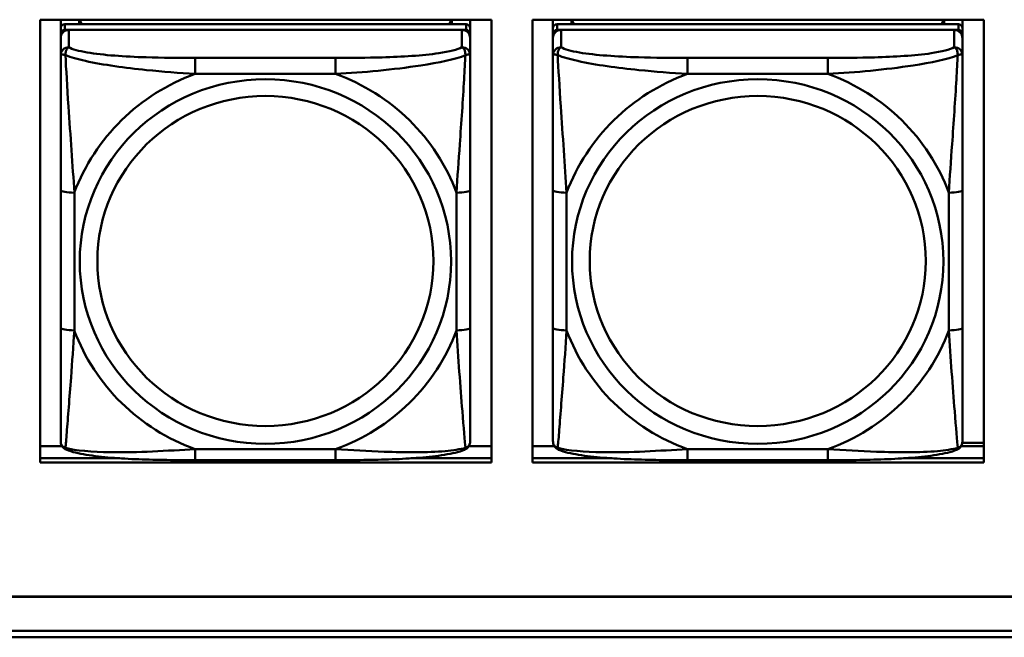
# Model space of a CAD drawing. Header units: inches. Extents: x 0.8 to 72.9, y -7.8 to 49.3.
# Tile 148 of 256: x 50.2 to 51.7, y 10.9 to 11.8. Entities that reach past the tile are written whole.
import ezdxf

# ---------------------------------------------------------------- set-up
doc = ezdxf.new("R2010")
doc.units = ezdxf.units.IN
doc.header["$MEASUREMENT"] = 0
doc.layers.add('Visible Edges(ROSSANSI)', color=7, linetype='Continuous', lineweight=50)
doc.layers.add('Visible Tangent Edges(ROSSANSI)', color=7, linetype='Continuous', lineweight=50)

msp = doc.modelspace()

# ---------------------------------------------------------------- linework, layer by layer
at = {"layer": 'Visible Edges(ROSSANSI)'}
for p, q in [((50.2619, 11.1807), (50.2619, 11.8194)), ((50.2619, 11.8194), (50.9125, 11.8194)), ((50.2913, 11.2668), (50.2913, 11.8194)), ((50.2913, 11.8194), (50.2913, 11.8166)), ((50.2913, 11.8138), (50.2913, 11.8166)), ((50.3179, 11.8129), (50.3179, 11.8194)), ((50.3216, 11.8129), (50.3184, 11.8194)), ((50.8548, 11.8194), (50.8515, 11.8129)), ((50.8553, 11.8194), (50.8553, 11.8129)), ((50.8818, 11.8194), (50.8818, 11.8072)), ((50.9125, 11.8194), (50.9125, 11.1807)), ((50.9719, 11.1807), (50.9719, 11.8194)), ((50.9719, 11.8194), (51.6225, 11.8194)), ((51.0013, 11.2667), (51.0013, 11.8194)), ((51.0013, 11.8194), (51.0013, 11.8166)), ((51.0013, 11.8137), (51.0013, 11.8166)), ((51.0279, 11.8129), (51.0279, 11.8194)), ((51.0316, 11.8129), (51.0284, 11.8194)), ((51.5648, 11.8194), (51.5615, 11.8129)), ((51.5653, 11.8194), (51.5653, 11.8129)), ((51.5918, 11.8194), (51.5918, 11.8072)), ((51.6225, 11.8194), (51.6225, 11.1807)), ((50.2913, 11.777), (50.2913, 11.8138)), ((50.8759, 11.8129), (50.2972, 11.8129)), ((50.2972, 11.8047), (50.8759, 11.8047)), ((50.87, 11.8047), (50.3031, 11.8047)), ((50.8818, 11.7989), (50.8818, 11.8071)), ((51.0013, 11.777), (51.0013, 11.8137)), ((51.5859, 11.8129), (51.0072, 11.8129)), ((51.0072, 11.8047), (51.5859, 11.8046)), ((51.58, 11.8046), (51.0131, 11.8047)), ((51.5918, 11.7988), (51.5918, 11.8071)), ((50.2913, 11.2307), (50.2913, 11.7989)), ((50.2913, 11.7931), (50.2913, 11.2365)), ((50.8818, 11.7989), (50.8818, 11.7931)), ((50.8818, 11.7681), (50.8818, 11.7931)), ((51.0013, 11.2307), (51.0013, 11.7989)), ((51.0013, 11.7931), (51.0013, 11.2365)), ((51.5918, 11.7988), (51.5918, 11.793)), ((51.5918, 11.7681), (51.5918, 11.793)), ((50.2913, 11.777), (50.2913, 11.7033)), ((51.0013, 11.777), (51.0013, 11.7033)), ((50.2913, 11.7563), (50.2913, 11.4842)), ((51.0013, 11.7563), (51.0013, 11.4841)), ((50.2913, 11.7021), (50.2913, 11.7033)), ((51.0013, 11.7021), (51.0013, 11.7033)), ((50.8818, 11.3751), (50.8818, 11.5737)), ((51.5918, 11.3751), (51.5918, 11.5737)), ((50.2913, 11.5026), (50.2913, 11.5026)), ((50.2913, 11.4842), (50.2913, 11.5026)), ((50.2913, 11.4659), (50.2913, 11.5026)), ((51.0013, 11.5026), (51.0013, 11.5026)), ((51.0013, 11.4841), (51.0013, 11.5026)), ((51.0013, 11.4659), (51.0013, 11.5026)), ((50.2913, 11.43), (50.2913, 11.4842)), ((51.0013, 11.43), (51.0013, 11.4841)), ((50.2913, 11.4659), (50.2913, 11.4687)), ((50.2913, 11.4659), (50.2913, 11.3528)), ((51.0013, 11.4659), (51.0013, 11.4687)), ((51.0013, 11.4659), (51.0013, 11.3527)), ((50.2913, 11.4289), (50.2913, 11.43)), ((51.0013, 11.4289), (51.0013, 11.43)), ((50.2913, 11.2762), (50.2913, 11.3528)), ((51.0013, 11.2762), (51.0013, 11.3527)), ((50.2913, 11.2762), (50.2913, 11.2668)), ((51.0013, 11.2762), (51.0013, 11.2667)), ((50.2913, 11.2668), (50.2913, 11.2668)), ((51.0013, 11.2667), (51.0013, 11.2667)), ((50.2913, 11.2365), (50.2913, 11.2389)), ((50.2913, 11.2116), (50.2913, 11.2365)), ((51.0013, 11.2365), (51.0013, 11.2389)), ((51.0013, 11.2115), (51.0013, 11.2365)), ((50.2619, 11.2045), (50.2932, 11.2045)), ((50.8799, 11.2045), (50.9125, 11.2045)), ((50.9719, 11.2045), (51.0032, 11.2045)), ((51.5899, 11.2045), (51.6225, 11.2045)), ((51.5917, 11.2093), (51.6225, 11.2093)), ((50.2619, 11.1868), (50.3768, 11.1868)), ((50.3768, 11.1868), (50.2619, 11.1868)), ((50.9125, 11.1807), (50.2619, 11.1807)), ((50.6877, 11.1841), (50.4854, 11.1841)), ((50.7965, 11.1868), (50.9125, 11.1868)), ((50.9125, 11.1868), (50.7965, 11.1868)), ((50.9719, 11.1868), (51.0865, 11.1868)), ((51.0865, 11.1868), (50.9719, 11.1868)), ((51.6225, 11.1807), (50.9719, 11.1807)), ((51.3977, 11.1841), (51.1954, 11.1841)), ((51.5067, 11.1868), (51.6225, 11.1868)), ((51.6225, 11.1868), (51.5067, 11.1868)), ((35.8146, 10.9874), (53.1898, 10.9874)), ((53.1898, 10.987), (35.8146, 10.987)), ((35.8647, 10.9379), (53.2398, 10.9379)), ((53.2398, 10.9287), (35.8647, 10.9287))]:
    msp.add_line(p, q, dxfattribs=at)
for centre, major_axis, start_param, end_param in [((50.2972, 11.8071), (-0.00591, 0), 4.712366, 6.283162), ((50.3031, 11.7931), (-0.0118, 0), 4.712366, 6.283162), ((50.2972, 11.7989), (-0.00591, 0), 4.712366, 6.283162), ((50.87, 11.7931), (0.0118, 0), 6.283162, 7.853958), ((50.8759, 11.8071), (0.00591, 0), 6.283162, 7.853958), ((50.8759, 11.7989), (0.00591, 0), 6.283162, 7.853958), ((51.0072, 11.8071), (-0.00591, 0), 4.712366, 6.283162), ((51.0131, 11.7931), (-0.0118, 0), 4.712366, 6.283162), ((51.0072, 11.7989), (-0.00591, 0), 4.712366, 6.283162), ((51.58, 11.793), (0.0118, 0), 6.283162, 7.853958), ((51.5859, 11.8071), (0.00591, 0), 6.283162, 7.853958), ((51.5859, 11.7988), (0.00591, 0), 6.283162, 7.853958)]:
    msp.add_ellipse(centre, major_axis=major_axis, ratio=0.981793, start_param=start_param, end_param=end_param, dxfattribs=at)
for points, knots in [([(50.8818, 11.7681), (50.8818, 11.7641), (50.8818, 11.759), (50.8818, 11.746), (50.8818, 11.7379), (50.8818, 11.7184), (50.8818, 11.7066), (50.8818, 11.6805), (50.8818, 11.6663), (50.8818, 11.638), (50.8818, 11.6238), (50.8818, 11.5976), (50.8818, 11.5856), (50.8818, 11.5737)], [-0.7963813, -0.7963813, -0.7963813, -0.7963813, -0.7327374, -0.7327374, -0.6587673, -0.6587673, -0.5649326, -0.5649326, -0.4570471, -0.4570471, -0.3491616, -0.3491616, -0.2569537, -0.2569537, -0.2569537, -0.2569537]), ([(51.5918, 11.7681), (51.5918, 11.7641), (51.5918, 11.759), (51.5918, 11.746), (51.5918, 11.7379), (51.5918, 11.7184), (51.5918, 11.7066), (51.5918, 11.6805), (51.5918, 11.6663), (51.5918, 11.638), (51.5918, 11.6238), (51.5918, 11.5976), (51.5918, 11.5856), (51.5918, 11.5737)], [-0.7963813, -0.7963813, -0.7963813, -0.7963813, -0.7327374, -0.7327374, -0.6587673, -0.6587673, -0.5649326, -0.5649326, -0.4570471, -0.4570471, -0.3491616, -0.3491616, -0.2569537, -0.2569537, -0.2569537, -0.2569537]), ([(50.8818, 11.3751), (50.8818, 11.3612), (50.8818, 11.3472), (50.8818, 11.3198), (50.8818, 11.3063), (50.8818, 11.2803), (50.8818, 11.2677), (50.8818, 11.2448), (50.8818, 11.2346), (50.8818, 11.2204), (50.8818, 11.2157), (50.8818, 11.2124), (50.8818, 11.2119), (50.8818, 11.2115)], [0.2569517, 0.2569517, 0.2569517, 0.2569517, 0.3649254, 0.3649254, 0.472899, 0.472899, 0.5808726, 0.5808726, 0.6888463, 0.6888463, 0.7733641, 0.7733641, 0.7968199, 0.7968199, 0.7968199, 0.7968199]), ([(51.5918, 11.3751), (51.5918, 11.3611), (51.5918, 11.3472), (51.5918, 11.3198), (51.5918, 11.3063), (51.5918, 11.2803), (51.5918, 11.2677), (51.5918, 11.2448), (51.5918, 11.2345), (51.5918, 11.2204), (51.5918, 11.2156), (51.5918, 11.2124), (51.5918, 11.2119), (51.5918, 11.2115)], [0.2569517, 0.2569517, 0.2569517, 0.2569517, 0.3649254, 0.3649254, 0.472899, 0.472899, 0.5808726, 0.5808726, 0.6888463, 0.6888463, 0.7733641, 0.7733641, 0.7968199, 0.7968199, 0.7968199, 0.7968199]), ([(50.2993, 11.1993), (50.2982, 11.1997), (50.2972, 11.2003), (50.2952, 11.2019), (50.2943, 11.2028), (50.293, 11.2048), (50.2925, 11.2058), (50.2918, 11.2077), (50.2916, 11.2085), (50.2913, 11.2102), (50.2913, 11.2109), (50.2913, 11.2116)], [0.02510758, 0.02510758, 0.02510758, 0.02510758, 0.03074015, 0.03074015, 0.03637271, 0.03637271, 0.04200527, 0.04200527, 0.04763784, 0.04763784, 0.0532704, 0.0532704, 0.0532704, 0.0532704]), ([(50.8738, 11.1992), (50.8748, 11.1997), (50.8759, 11.2003), (50.8779, 11.2019), (50.8788, 11.2028), (50.8801, 11.2048), (50.8806, 11.2058), (50.8813, 11.2076), (50.8815, 11.2085), (50.8818, 11.2101), (50.8818, 11.2109), (50.8818, 11.2115)], [0.0251072, 0.0251072, 0.0251072, 0.0251072, 0.03073932, 0.03073932, 0.03637143, 0.03637143, 0.04200355, 0.04200355, 0.04763567, 0.04763567, 0.05326779, 0.05326779, 0.05326779, 0.05326779]), ([(51.0093, 11.1992), (51.0082, 11.1997), (51.0072, 11.2003), (51.0052, 11.2019), (51.0043, 11.2028), (51.003, 11.2047), (51.0025, 11.2058), (51.0018, 11.2076), (51.0016, 11.2085), (51.0013, 11.2101), (51.0013, 11.2109), (51.0013, 11.2115)], [0.02510758, 0.02510758, 0.02510758, 0.02510758, 0.03074015, 0.03074015, 0.03637271, 0.03637271, 0.04200527, 0.04200527, 0.04763784, 0.04763784, 0.0532704, 0.0532704, 0.0532704, 0.0532704]), ([(51.5838, 11.1992), (51.5848, 11.1997), (51.5859, 11.2003), (51.5879, 11.2018), (51.5888, 11.2028), (51.5901, 11.2047), (51.5906, 11.2057), (51.5913, 11.2076), (51.5915, 11.2085), (51.5918, 11.2101), (51.5918, 11.2109), (51.5918, 11.2115)], [0.0251072, 0.0251072, 0.0251072, 0.0251072, 0.03073932, 0.03073932, 0.03637143, 0.03637143, 0.04200355, 0.04200355, 0.04763567, 0.04763567, 0.05326779, 0.05326779, 0.05326779, 0.05326779]), ([(50.4854, 11.1841), (50.4719, 11.1841), (50.4582, 11.1842), (50.4309, 11.1846), (50.4173, 11.1849), (50.3905, 11.1859), (50.3771, 11.1867), (50.3515, 11.1888), (50.3393, 11.1901), (50.3172, 11.1938), (50.3078, 11.1958), (50.2993, 11.1993)], [0.2569517, 0.2569517, 0.2569517, 0.2569517, 0.3597049, 0.3597049, 0.4624581, 0.4624581, 0.5652113, 0.5652113, 0.6679645, 0.6679645, 0.7707177, 0.7707177, 0.7707177, 0.7707177]), ([(50.8738, 11.1992), (50.8653, 11.1958), (50.8559, 11.1937), (50.8338, 11.1901), (50.8216, 11.1888), (50.7959, 11.1867), (50.7826, 11.1859), (50.7558, 11.1849), (50.7422, 11.1846), (50.7149, 11.1842), (50.7012, 11.1841), (50.6877, 11.1841)], [-0.7703503, -0.7703503, -0.7703503, -0.7703503, -0.667671, -0.667671, -0.5649917, -0.5649917, -0.4623124, -0.4623124, -0.3596331, -0.3596331, -0.2569537, -0.2569537, -0.2569537, -0.2569537]), ([(51.1954, 11.1841), (51.1819, 11.1841), (51.1682, 11.1842), (51.1409, 11.1845), (51.1273, 11.1849), (51.1005, 11.1859), (51.0871, 11.1867), (51.0615, 11.1888), (51.0493, 11.1901), (51.0272, 11.1937), (51.0178, 11.1958), (51.0093, 11.1992)], [0.2569517, 0.2569517, 0.2569517, 0.2569517, 0.3597049, 0.3597049, 0.4624581, 0.4624581, 0.5652113, 0.5652113, 0.6679645, 0.6679645, 0.7707177, 0.7707177, 0.7707177, 0.7707177]), ([(51.5838, 11.1992), (51.5753, 11.1957), (51.5659, 11.1937), (51.5438, 11.1901), (51.5316, 11.1888), (51.5059, 11.1866), (51.4926, 11.1859), (51.4658, 11.1849), (51.4522, 11.1845), (51.4249, 11.1842), (51.4112, 11.1841), (51.3977, 11.1841)], [-0.7703503, -0.7703503, -0.7703503, -0.7703503, -0.667671, -0.667671, -0.5649917, -0.5649917, -0.4623124, -0.4623124, -0.3596331, -0.3596331, -0.2569537, -0.2569537, -0.2569537, -0.2569537])]:
    msp.add_open_spline(points, degree=3, knots=knots, dxfattribs=at)
at = {"layer": 'Visible Tangent Edges(ROSSANSI)'}
for p, q in [((50.2913, 11.8071), (50.2913, 11.7989)), ((50.2972, 11.8047), (50.2972, 11.8129)), ((50.3031, 11.7798), (50.3031, 11.8047)), ((50.87, 11.8047), (50.87, 11.7797)), ((50.8759, 11.8129), (50.8759, 11.8047)), ((51.0013, 11.8071), (51.0013, 11.7989)), ((51.0072, 11.8047), (51.0072, 11.8129)), ((51.0131, 11.7797), (51.0131, 11.8047)), ((51.58, 11.8046), (51.58, 11.7797)), ((51.5859, 11.8129), (51.5859, 11.8046)), ((50.2913, 11.7931), (50.2913, 11.7682)), ((51.0013, 11.7931), (51.0013, 11.7681)), ((50.6877, 11.7643), (50.4854, 11.7643)), ((51.3977, 11.7643), (51.1954, 11.7643)), ((50.4854, 11.7412), (50.6877, 11.7412)), ((51.1954, 11.7412), (51.3977, 11.7412)), ((50.2913, 11.5737), (50.2913, 11.3751)), ((51.0013, 11.5737), (51.0013, 11.3751)), ((50.311, 11.3713), (50.311, 11.57)), ((50.8621, 11.5699), (50.8621, 11.3713)), ((51.021, 11.3713), (51.021, 11.5699)), ((51.5721, 11.5699), (51.5721, 11.3713)), ((50.6877, 11.2001), (50.4854, 11.2001)), ((51.3977, 11.2001), (51.1954, 11.2001))]:
    msp.add_line(p, q, dxfattribs=at)
for centre, major_axis, ratio, start_param, end_param in [((50.3031, 11.7682), (-0.0118, 0), 0.981793, 4.712366, 6.283162), ((50.87, 11.7681), (0.0118, 0), 0.981793, 6.283162, 7.853958), ((51.0131, 11.7681), (-0.0118, 0), 0.981793, 4.712366, 6.283162), ((51.58, 11.7681), (0.0118, 0), 0.981793, 6.283162, 7.853958), ((50.4854, 11.745), (0, 0.0197), 0.00001, 4.521276, 6.092073), ((50.6877, 11.745), (0, 0.0197), 0.00001, 4.521276, 6.092075), ((51.1954, 11.7449), (0, 0.0197), 0.00001, 4.521276, 6.092073), ((51.3977, 11.7449), (0, 0.0197), 0.00001, 4.521276, 6.092075), ((50.5866, 11.4706), (-0.2936, 0), 0.981793, 5.064132, 5.931395), ((50.5866, 11.4706), (0.2936, 0), 0.981793, 0.351743, 1.219006), ((51.2966, 11.4706), (-0.2936, 0), 0.981793, 5.064132, 5.931395), ((51.2966, 11.4706), (0.2936, 0), 0.981793, 0.351743, 1.219006), ((50.311, 11.5737), (-0.0197, 0), 0.189952, 0.000005, 1.570801), ((50.8621, 11.5737), (0.0197, 0), 0.189952, 4.712393, 6.28319), ((51.021, 11.5737), (-0.0197, 0), 0.189952, 0.000005, 1.570801), ((51.5721, 11.5737), (0.0197, 0), 0.189952, 4.712393, 6.28319), ((50.311, 11.3751), (-0.0197, 0), 0.189952, 0.000005, 1.570801), ((50.8621, 11.3751), (0.0197, 0), 0.189952, 4.712393, 6.28319), ((51.021, 11.3751), (-0.0197, 0), 0.189952, 0.000005, 1.570801), ((51.5721, 11.3751), (0.0197, 0), 0.189952, 4.712393, 6.28319), ((50.5866, 11.4706), (-0.2936, 0), 0.981793, 0.351743, 1.219006), ((50.5866, 11.4706), (0.2936, 0), 0.981793, 5.064132, 5.931395), ((51.2966, 11.4706), (-0.2936, 0), 0.981793, 0.351743, 1.219006), ((51.2966, 11.4706), (0.2936, 0), 0.981793, 5.064132, 5.931395), ((50.4854, 11.2038), (0, -0.0197), 0.00001, 6.283185, 7.662868), ((50.6877, 11.2038), (0, -0.0197), 0.00001, 6.283176, 7.662867), ((51.1954, 11.2038), (0, -0.0197), 0.00001, 6.283174, 7.662867), ((51.3977, 11.2038), (0, -0.0197), 0.00001, 6.283176, 7.662867)]:
    msp.add_ellipse(centre, major_axis=major_axis, ratio=ratio, start_param=start_param, end_param=end_param, dxfattribs=at)
for centre, major_axis in [((50.5866, 11.4706), (-0.2678, 0)), ((51.2966, 11.4706), (-0.2678, 0)), ((50.5866, 11.4714), (-0.2424, 0)), ((51.2966, 11.4714), (-0.2424, 0))]:
    msp.add_ellipse(centre, major_axis=major_axis, ratio=0.981793, dxfattribs=at)
for points, knots in [([(50.2981, 11.7683), (50.2981, 11.7694), (50.2982, 11.7704), (50.2984, 11.7724), (50.2986, 11.7734), (50.299, 11.7748), (50.2992, 11.7753), (50.2996, 11.776), (50.2997, 11.7763), (50.3, 11.7768), (50.3002, 11.7772), (50.3008, 11.7779), (50.3012, 11.7784), (50.3021, 11.7792), (50.3026, 11.7795), (50.3031, 11.7798)], [-0.00023197, -0.00023197, -0.00023197, -0.00023197, 0.00913095, 0.00913095, 0.01983142, 0.01983142, 0.02651922, 0.02651922, 0.02986312, 0.02986312, 0.03521335, 0.03521335, 0.04377373, 0.04377373, 0.0532704, 0.0532704, 0.0532704, 0.0532704]), ([(50.4854, 11.7643), (50.4618, 11.7643), (50.4378, 11.7645), (50.4144, 11.7652), (50.3837, 11.7662), (50.3528, 11.7682), (50.3296, 11.7722), (50.3176, 11.7742), (50.308, 11.7768), (50.3031, 11.7798)], [0.2569537, 0.2569537, 0.2569537, 0.2569537, 0.4371919, 0.4371919, 0.4371919, 0.6739428, 0.6739428, 0.6739428, 0.7963818, 0.7963818, 0.7963818, 0.7963818]), ([(50.87, 11.7797), (50.8643, 11.7763), (50.8518, 11.7733), (50.8366, 11.7711), (50.8132, 11.7676), (50.784, 11.7659), (50.755, 11.7651), (50.7328, 11.7644), (50.7101, 11.7643), (50.6877, 11.7643)], [-0.7968224, -0.7968224, -0.7968224, -0.7968224, -0.6514613, -0.6514613, -0.6514613, -0.427691, -0.427691, -0.427691, -0.2569517, -0.2569517, -0.2569517, -0.2569517]), ([(50.87, 11.7797), (50.8706, 11.7795), (50.8711, 11.7791), (50.8719, 11.7784), (50.8723, 11.7779), (50.8729, 11.7771), (50.8731, 11.7768), (50.8734, 11.7762), (50.8736, 11.776), (50.8739, 11.7753), (50.8741, 11.7748), (50.8745, 11.7734), (50.8747, 11.7724), (50.875, 11.7704), (50.875, 11.7693), (50.875, 11.7682)], [-0.0532704, -0.0532704, -0.0532704, -0.0532704, -0.04377373, -0.04377373, -0.03521335, -0.03521335, -0.02986312, -0.02986312, -0.02651922, -0.02651922, -0.01983142, -0.01983142, -0.00913095, -0.00913095, 0.00023197, 0.00023197, 0.00023197, 0.00023197]), ([(51.0081, 11.7682), (51.0081, 11.7693), (51.0082, 11.7704), (51.0084, 11.7724), (51.0086, 11.7734), (51.009, 11.7748), (51.0092, 11.7753), (51.0096, 11.776), (51.0097, 11.7762), (51.01, 11.7768), (51.0102, 11.7771), (51.0108, 11.7779), (51.0112, 11.7784), (51.0121, 11.7791), (51.0126, 11.7795), (51.0131, 11.7797)], [-0.00023197, -0.00023197, -0.00023197, -0.00023197, 0.00913095, 0.00913095, 0.01983142, 0.01983142, 0.02651922, 0.02651922, 0.02986312, 0.02986312, 0.03521335, 0.03521335, 0.04377373, 0.04377373, 0.0532704, 0.0532704, 0.0532704, 0.0532704]), ([(51.1954, 11.7643), (51.1718, 11.7643), (51.1478, 11.7644), (51.1244, 11.7652), (51.0937, 11.7662), (51.0628, 11.7682), (51.0396, 11.7721), (51.0276, 11.7742), (51.018, 11.7768), (51.0131, 11.7797)], [0.2569537, 0.2569537, 0.2569537, 0.2569537, 0.4371919, 0.4371919, 0.4371919, 0.6739428, 0.6739428, 0.6739428, 0.7963818, 0.7963818, 0.7963818, 0.7963818]), ([(51.58, 11.7797), (51.5743, 11.7763), (51.5618, 11.7733), (51.5466, 11.771), (51.5232, 11.7676), (51.494, 11.7659), (51.465, 11.7651), (51.4428, 11.7644), (51.4201, 11.7643), (51.3977, 11.7643)], [-0.7968224, -0.7968224, -0.7968224, -0.7968224, -0.6514613, -0.6514613, -0.6514613, -0.427691, -0.427691, -0.427691, -0.2569517, -0.2569517, -0.2569517, -0.2569517]), ([(51.58, 11.7797), (51.5806, 11.7795), (51.5811, 11.7791), (51.5819, 11.7783), (51.5823, 11.7779), (51.5829, 11.7771), (51.5831, 11.7768), (51.5834, 11.7762), (51.5836, 11.776), (51.5839, 11.7753), (51.5841, 11.7748), (51.5845, 11.7733), (51.5847, 11.7724), (51.585, 11.7703), (51.585, 11.7693), (51.585, 11.7682)], [-0.0532704, -0.0532704, -0.0532704, -0.0532704, -0.04377373, -0.04377373, -0.03521335, -0.03521335, -0.02986312, -0.02986312, -0.02651922, -0.02651922, -0.01983142, -0.01983142, -0.00913095, -0.00913095, 0.00023197, 0.00023197, 0.00023197, 0.00023197]), ([(50.2913, 11.7682), (50.2913, 11.7684), (50.2914, 11.7686), (50.2916, 11.769), (50.2918, 11.7691), (50.2922, 11.7693), (50.2923, 11.7693), (50.2927, 11.7694), (50.2928, 11.7694), (50.2932, 11.7694), (50.2935, 11.7694), (50.2944, 11.7693), (50.2951, 11.7692), (50.2965, 11.7688), (50.2973, 11.7685), (50.2981, 11.7683)], [-0.0532704, -0.0532704, -0.0532704, -0.0532704, -0.04377373, -0.04377373, -0.03521335, -0.03521335, -0.02986312, -0.02986312, -0.02651922, -0.02651922, -0.01983142, -0.01983142, -0.00913095, -0.00913095, 0.00023197, 0.00023197, 0.00023197, 0.00023197]), ([(50.2913, 11.7682), (50.2913, 11.7591), (50.2913, 11.7438), (50.2913, 11.7266), (50.2913, 11.7002), (50.2913, 11.6699), (50.2913, 11.6405), (50.2913, 11.6181), (50.2913, 11.5957), (50.2913, 11.5737)], [-0.7968224, -0.7968224, -0.7968224, -0.7968224, -0.6514613, -0.6514613, -0.6514613, -0.427691, -0.427691, -0.427691, -0.2569517, -0.2569517, -0.2569517, -0.2569517]), ([(50.2981, 11.7683), (50.3058, 11.7653), (50.3158, 11.7624), (50.3528, 11.7543), (50.3846, 11.75), (50.4388, 11.7444), (50.462, 11.7425), (50.4854, 11.7412)], [-0.7478145, -0.7478145, -0.7478145, -0.7478145, -0.6493253, -0.6493253, -0.427691, -0.427691, -0.2569537, -0.2569537, -0.2569537, -0.2569537]), ([(50.311, 11.57), (50.3086, 11.6097), (50.3053, 11.6518), (50.3007, 11.7218), (50.2991, 11.7493), (50.2981, 11.7683)], [0.2569517, 0.2569517, 0.2569517, 0.2569517, 0.5559983, 0.5559983, 0.7482818, 0.7482818, 0.7482818, 0.7482818]), ([(50.6877, 11.7412), (50.7282, 11.7435), (50.7706, 11.7473), (50.8362, 11.7574), (50.8606, 11.7625), (50.875, 11.7682)], [0.2569517, 0.2569517, 0.2569517, 0.2569517, 0.5559983, 0.5559983, 0.7482818, 0.7482818, 0.7482818, 0.7482818]), ([(50.875, 11.7682), (50.8745, 11.7583), (50.8738, 11.7462), (50.8714, 11.7041), (50.8691, 11.6709), (50.8652, 11.6159), (50.8636, 11.5928), (50.8621, 11.5699)], [-0.7478145, -0.7478145, -0.7478145, -0.7478145, -0.6493253, -0.6493253, -0.427691, -0.427691, -0.2569537, -0.2569537, -0.2569537, -0.2569537]), ([(50.875, 11.7682), (50.8758, 11.7685), (50.8766, 11.7688), (50.878, 11.7691), (50.8787, 11.7693), (50.8796, 11.7694), (50.8799, 11.7694), (50.8803, 11.7694), (50.8805, 11.7693), (50.8808, 11.7693), (50.881, 11.7692), (50.8813, 11.7691), (50.8815, 11.769), (50.8818, 11.7686), (50.8818, 11.7684), (50.8818, 11.7681)], [-0.00023197, -0.00023197, -0.00023197, -0.00023197, 0.00913095, 0.00913095, 0.01983142, 0.01983142, 0.02651922, 0.02651922, 0.02986312, 0.02986312, 0.03521335, 0.03521335, 0.04377373, 0.04377373, 0.0532704, 0.0532704, 0.0532704, 0.0532704]), ([(51.0013, 11.7681), (51.0013, 11.7684), (51.0014, 11.7686), (51.0016, 11.769), (51.0018, 11.7691), (51.0022, 11.7692), (51.0023, 11.7693), (51.0027, 11.7693), (51.0028, 11.7693), (51.0032, 11.7694), (51.0035, 11.7694), (51.0044, 11.7693), (51.0051, 11.7691), (51.0065, 11.7688), (51.0073, 11.7685), (51.0081, 11.7682)], [-0.0532704, -0.0532704, -0.0532704, -0.0532704, -0.04377373, -0.04377373, -0.03521335, -0.03521335, -0.02986312, -0.02986312, -0.02651922, -0.02651922, -0.01983142, -0.01983142, -0.00913095, -0.00913095, 0.00023197, 0.00023197, 0.00023197, 0.00023197]), ([(51.0013, 11.7681), (51.0013, 11.759), (51.0013, 11.7438), (51.0013, 11.7266), (51.0013, 11.7002), (51.0013, 11.6699), (51.0013, 11.6405), (51.0013, 11.6181), (51.0013, 11.5957), (51.0013, 11.5737)], [-0.7968224, -0.7968224, -0.7968224, -0.7968224, -0.6514613, -0.6514613, -0.6514613, -0.427691, -0.427691, -0.427691, -0.2569517, -0.2569517, -0.2569517, -0.2569517]), ([(51.0081, 11.7682), (51.0158, 11.7653), (51.0258, 11.7624), (51.0628, 11.7542), (51.0946, 11.75), (51.1488, 11.7444), (51.172, 11.7425), (51.1954, 11.7412)], [-0.7478145, -0.7478145, -0.7478145, -0.7478145, -0.6493253, -0.6493253, -0.427691, -0.427691, -0.2569537, -0.2569537, -0.2569537, -0.2569537]), ([(51.021, 11.5699), (51.0186, 11.6097), (51.0153, 11.6518), (51.0107, 11.7218), (51.0091, 11.7493), (51.0081, 11.7682)], [0.2569517, 0.2569517, 0.2569517, 0.2569517, 0.5559983, 0.5559983, 0.7482818, 0.7482818, 0.7482818, 0.7482818]), ([(51.3977, 11.7412), (51.4382, 11.7435), (51.4806, 11.7473), (51.5462, 11.7574), (51.5706, 11.7624), (51.585, 11.7682)], [0.2569517, 0.2569517, 0.2569517, 0.2569517, 0.5559983, 0.5559983, 0.7482818, 0.7482818, 0.7482818, 0.7482818]), ([(51.585, 11.7682), (51.5845, 11.7583), (51.5838, 11.7462), (51.5814, 11.7041), (51.5791, 11.6709), (51.5752, 11.6159), (51.5736, 11.5928), (51.5721, 11.5699)], [-0.7478145, -0.7478145, -0.7478145, -0.7478145, -0.6493253, -0.6493253, -0.427691, -0.427691, -0.2569537, -0.2569537, -0.2569537, -0.2569537]), ([(51.585, 11.7682), (51.5858, 11.7685), (51.5866, 11.7687), (51.588, 11.7691), (51.5887, 11.7692), (51.5896, 11.7693), (51.5899, 11.7694), (51.5903, 11.7693), (51.5905, 11.7693), (51.5908, 11.7693), (51.591, 11.7692), (51.5913, 11.7691), (51.5915, 11.7689), (51.5918, 11.7686), (51.5918, 11.7684), (51.5918, 11.7681)], [-0.00023197, -0.00023197, -0.00023197, -0.00023197, 0.00913095, 0.00913095, 0.01983142, 0.01983142, 0.02651922, 0.02651922, 0.02986312, 0.02986312, 0.03521335, 0.03521335, 0.04377373, 0.04377373, 0.0532704, 0.0532704, 0.0532704, 0.0532704]), ([(50.2913, 11.3751), (50.2913, 11.3519), (50.2913, 11.3285), (50.2913, 11.3063), (50.2913, 11.2771), (50.2913, 11.2488), (50.2913, 11.23), (50.2913, 11.2202), (50.2913, 11.2134), (50.2913, 11.2116)], [0.2569537, 0.2569537, 0.2569537, 0.2569537, 0.4371919, 0.4371919, 0.4371919, 0.6739428, 0.6739428, 0.6739428, 0.7963818, 0.7963818, 0.7963818, 0.7963818]), ([(51.0013, 11.3751), (51.0013, 11.3518), (51.0013, 11.3285), (51.0013, 11.3063), (51.0013, 11.2771), (51.0013, 11.2488), (51.0013, 11.23), (51.0013, 11.2202), (51.0013, 11.2134), (51.0013, 11.2115)], [0.2569537, 0.2569537, 0.2569537, 0.2569537, 0.4371919, 0.4371919, 0.4371919, 0.6739428, 0.6739428, 0.6739428, 0.7963818, 0.7963818, 0.7963818, 0.7963818]), ([(50.2981, 11.2019), (50.2986, 11.207), (50.2993, 11.2145), (50.3017, 11.2452), (50.304, 11.2743), (50.3079, 11.3258), (50.3096, 11.3483), (50.311, 11.3713)], [-0.7478145, -0.7478145, -0.7478145, -0.7478145, -0.6493253, -0.6493253, -0.427691, -0.427691, -0.2569537, -0.2569537, -0.2569537, -0.2569537]), ([(50.8621, 11.3713), (50.8645, 11.3316), (50.8678, 11.2905), (50.8724, 11.2316), (50.8741, 11.2111), (50.875, 11.2019)], [0.2569517, 0.2569517, 0.2569517, 0.2569517, 0.5559983, 0.5559983, 0.7482818, 0.7482818, 0.7482818, 0.7482818]), ([(51.0081, 11.2019), (51.0086, 11.2069), (51.0093, 11.2145), (51.0117, 11.2452), (51.014, 11.2743), (51.0179, 11.3258), (51.0196, 11.3483), (51.021, 11.3713)], [-0.7478145, -0.7478145, -0.7478145, -0.7478145, -0.6493253, -0.6493253, -0.427691, -0.427691, -0.2569537, -0.2569537, -0.2569537, -0.2569537]), ([(51.5721, 11.3713), (51.5745, 11.3316), (51.5778, 11.2905), (51.5824, 11.2316), (51.5841, 11.2111), (51.585, 11.2019)], [0.2569517, 0.2569517, 0.2569517, 0.2569517, 0.5559983, 0.5559983, 0.7482818, 0.7482818, 0.7482818, 0.7482818]), ([(50.2981, 11.2019), (50.2973, 11.2022), (50.2965, 11.2025), (50.2951, 11.2033), (50.2944, 11.2039), (50.2935, 11.2048), (50.2932, 11.2052), (50.2928, 11.2058), (50.2926, 11.206), (50.2923, 11.2066), (50.2922, 11.207), (50.2918, 11.208), (50.2916, 11.2086), (50.2913, 11.21), (50.2913, 11.2108), (50.2913, 11.2116)], [-0.00023197, -0.00023197, -0.00023197, -0.00023197, 0.00913095, 0.00913095, 0.01983142, 0.01983142, 0.02651922, 0.02651922, 0.02986312, 0.02986312, 0.03521335, 0.03521335, 0.04377373, 0.04377373, 0.0532704, 0.0532704, 0.0532704, 0.0532704]), ([(50.8818, 11.2115), (50.8818, 11.2107), (50.8818, 11.21), (50.8815, 11.2086), (50.8813, 11.2079), (50.8809, 11.207), (50.8808, 11.2066), (50.8805, 11.206), (50.8803, 11.2058), (50.8799, 11.2052), (50.8796, 11.2048), (50.8787, 11.2038), (50.878, 11.2033), (50.8766, 11.2025), (50.8758, 11.2022), (50.875, 11.2019)], [-0.05326779, -0.05326779, -0.05326779, -0.05326779, -0.04377373, -0.04377373, -0.03521335, -0.03521335, -0.02986312, -0.02986312, -0.02651922, -0.02651922, -0.01983142, -0.01983142, -0.00913095, -0.00913095, 0.00023197, 0.00023197, 0.00023197, 0.00023197]), ([(51.0081, 11.2019), (51.0073, 11.2021), (51.0065, 11.2025), (51.0051, 11.2033), (51.0044, 11.2038), (51.0035, 11.2048), (51.0032, 11.2052), (51.0028, 11.2058), (51.0026, 11.206), (51.0023, 11.2066), (51.0022, 11.207), (51.0018, 11.2079), (51.0016, 11.2086), (51.0013, 11.21), (51.0013, 11.2107), (51.0013, 11.2115)], [-0.00023197, -0.00023197, -0.00023197, -0.00023197, 0.00913095, 0.00913095, 0.01983142, 0.01983142, 0.02651922, 0.02651922, 0.02986312, 0.02986312, 0.03521335, 0.03521335, 0.04377373, 0.04377373, 0.0532704, 0.0532704, 0.0532704, 0.0532704]), ([(51.5918, 11.2115), (51.5918, 11.2107), (51.5918, 11.21), (51.5915, 11.2086), (51.5913, 11.2079), (51.5909, 11.207), (51.5908, 11.2066), (51.5905, 11.206), (51.5903, 11.2058), (51.5899, 11.2052), (51.5896, 11.2048), (51.5887, 11.2038), (51.588, 11.2033), (51.5866, 11.2025), (51.5858, 11.2021), (51.585, 11.2019)], [-0.05326779, -0.05326779, -0.05326779, -0.05326779, -0.04377373, -0.04377373, -0.03521335, -0.03521335, -0.02986312, -0.02986312, -0.02651922, -0.02651922, -0.01983142, -0.01983142, -0.00913095, -0.00913095, 0.00023197, 0.00023197, 0.00023197, 0.00023197]), ([(50.2993, 11.1993), (50.2991, 11.1993), (50.299, 11.1994), (50.2986, 11.1998), (50.2984, 11.2001), (50.2982, 11.2009), (50.2981, 11.2014), (50.2981, 11.2019)], [-0.02510758, -0.02510758, -0.02510758, -0.02510758, -0.01983142, -0.01983142, -0.00913095, -0.00913095, 0.00023197, 0.00023197, 0.00023197, 0.00023197]), ([(50.4854, 11.2001), (50.4449, 11.1977), (50.4026, 11.195), (50.3369, 11.196), (50.3125, 11.1979), (50.2981, 11.2019)], [0.2569517, 0.2569517, 0.2569517, 0.2569517, 0.5559983, 0.5559983, 0.7482818, 0.7482818, 0.7482818, 0.7482818]), ([(50.875, 11.2019), (50.8673, 11.1999), (50.8573, 11.1983), (50.8203, 11.195), (50.7885, 11.1952), (50.7343, 11.1973), (50.7111, 11.1986), (50.6877, 11.2001)], [-0.7478145, -0.7478145, -0.7478145, -0.7478145, -0.6493253, -0.6493253, -0.427691, -0.427691, -0.2569537, -0.2569537, -0.2569537, -0.2569537]), ([(50.875, 11.2019), (50.875, 11.2013), (50.8749, 11.2009), (50.8747, 11.2001), (50.8745, 11.1997), (50.8741, 11.1994), (50.8739, 11.1993), (50.8738, 11.1992)], [-0.00023197, -0.00023197, -0.00023197, -0.00023197, 0.00913095, 0.00913095, 0.01983142, 0.01983142, 0.0251072, 0.0251072, 0.0251072, 0.0251072]), ([(51.0093, 11.1992), (51.0091, 11.1993), (51.009, 11.1994), (51.0086, 11.1997), (51.0084, 11.2001), (51.0082, 11.2009), (51.0081, 11.2013), (51.0081, 11.2019)], [-0.02510758, -0.02510758, -0.02510758, -0.02510758, -0.01983142, -0.01983142, -0.00913095, -0.00913095, 0.00023197, 0.00023197, 0.00023197, 0.00023197]), ([(51.1954, 11.2001), (51.1549, 11.1977), (51.1126, 11.195), (51.0469, 11.196), (51.0225, 11.1979), (51.0081, 11.2019)], [0.2569517, 0.2569517, 0.2569517, 0.2569517, 0.5559983, 0.5559983, 0.7482818, 0.7482818, 0.7482818, 0.7482818]), ([(51.585, 11.2019), (51.5773, 11.1999), (51.5673, 11.1983), (51.5303, 11.195), (51.4985, 11.1952), (51.4443, 11.1973), (51.4211, 11.1986), (51.3977, 11.2001)], [-0.7478145, -0.7478145, -0.7478145, -0.7478145, -0.6493253, -0.6493253, -0.427691, -0.427691, -0.2569537, -0.2569537, -0.2569537, -0.2569537]), ([(51.585, 11.2019), (51.585, 11.2013), (51.5849, 11.2009), (51.5847, 11.2001), (51.5845, 11.1997), (51.5841, 11.1994), (51.5839, 11.1993), (51.5838, 11.1992)], [-0.00023197, -0.00023197, -0.00023197, -0.00023197, 0.00913095, 0.00913095, 0.01983142, 0.01983142, 0.0251072, 0.0251072, 0.0251072, 0.0251072])]:
    msp.add_open_spline(points, degree=3, knots=knots, dxfattribs=at)

doc.saveas('drawing.dxf')
